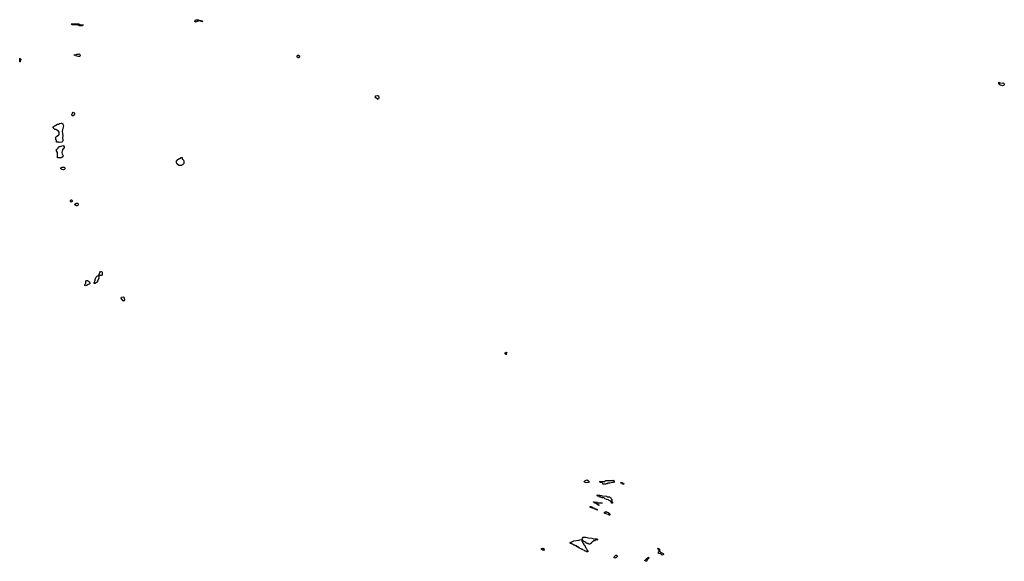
# Model space of a CAD drawing. Header units: inches. Extents: x 2550115 to 2887259, y 311850 to 494471.
# Tile 71 of 115: x 2765746 to 2788711, y 423808 to 436451. Entities that reach past the tile are written whole.
import ezdxf

# ---------------------------------------------------------------- set-up
doc = ezdxf.new("R2010")
doc.units = ezdxf.units.IN
doc.header["$MEASUREMENT"] = 0
for name, color, linetype in [('C7462', 7, 'Continuous'), ('C7463', 7, 'Continuous'), ('C7472', 7, 'Continuous'), ('C7473', 7, 'Continuous'), ('C7482', 7, 'Continuous'), ('C7483', 7, 'Continuous')]:
    doc.layers.add(name, color=color, linetype=linetype)

msp = doc.modelspace()

# ---------------------------------------------------------------- linework, layer by layer
at = {"layer": 'C7462', "color": 6}
msp.add_lwpolyline([(2768170, 429877), (2768150, 429893), (2768114, 429950), (2768122, 429970), (2768130, 429976), (2768150, 429978), (2768170, 429970), (2768182, 429950), (2768188, 429910), (2768181, 429890)], close=True, dxfattribs=at)
at = {"layer": 'C7463', "color": 6}
for points in [[(2767210, 436309), (2767130, 436309), (2767110, 436326), (2766969, 436329), (2766966, 436330), (2766962, 436342), (2766946, 436350), (2767129, 436351), (2767150, 436342), (2767230, 436331), (2767230, 436326), (2767218, 436322)], [(2767130, 435589), (2767106, 435590), (2767046, 435610), (2767042, 435622), (2767006, 435630), (2767050, 435632), (2767076, 435644), (2767110, 435645), (2767131, 435651), (2767150, 435638), (2767156, 435610), (2767150, 435595)], [(2765750, 435466), (2765746, 435530), (2765746, 435550), (2765750, 435552), (2765758, 435538), (2765772, 435530), (2765772, 435508), (2765758, 435502), (2765754, 435470)], [(2766990, 434209), (2766969, 434210), (2766964, 434230), (2766974, 434270), (2766990, 434291), (2767010, 434286), (2767021, 434270), (2767024, 434250), (2767016, 434225)], [(2766670, 433582), (2766650, 433588), (2766606, 433590), (2766606, 433630), (2766602, 433642), (2766590, 433646), (2766587, 433653), (2766588, 433710), (2766610, 433732), (2766648, 433752), (2766666, 433770), (2766667, 433827), (2766648, 433848), (2766609, 433869), (2766590, 433888), (2766568, 433890), (2766546, 433910), (2766542, 433922), (2766526, 433930), (2766526, 433950), (2766546, 433954), (2766550, 433971), (2766570, 433972), (2766588, 433990), (2766628, 434010), (2766649, 434011), (2766674, 434026), (2766710, 434036), (2766730, 434035), (2766750, 434016), (2766762, 433990), (2766765, 433970), (2766735, 433850), (2766741, 433790), (2766756, 433750), (2766748, 433690), (2766753, 433650), (2766751, 433630), (2766746, 433610), (2766730, 433589)], [(2766630, 433226), (2766626, 433230), (2766628, 433350), (2766606, 433390), (2766607, 433427), (2766610, 433432), (2766630, 433434), (2766646, 433450), (2766646, 433470), (2766666, 433490), (2766690, 433491), (2766710, 433501), (2766750, 433511), (2766770, 433505), (2766785, 433485), (2766786, 433470), (2766741, 433410), (2766727, 433350), (2766736, 433316), (2766755, 433290), (2766761, 433270), (2766750, 433248), (2766710, 433229)], [(2769530, 433049), (2769466, 433050), (2769429, 433070), (2769423, 433083), (2769409, 433090), (2769402, 433110), (2769404, 433150), (2769410, 433172), (2769426, 433174), (2769430, 433191), (2769448, 433192), (2769462, 433198), (2769466, 433210), (2769502, 433218), (2769506, 433230), (2769512, 433232), (2769532, 433230), (2769538, 433198), (2769550, 433194), (2769558, 433178), (2769570, 433174), (2769574, 433150), (2769574, 433090), (2769558, 433082), (2769554, 433070), (2769538, 433062)], [(2766770, 432945), (2766734, 432954), (2766708, 432970), (2766706, 432990), (2766734, 433006), (2766750, 433011), (2766786, 433006), (2766795, 432990), (2766797, 432970), (2766790, 432955)], [(2766950, 432189), (2766936, 432196), (2766929, 432210), (2766930, 432230), (2766950, 432245), (2766962, 432242), (2766971, 432231), (2766971, 432209)], [(2767090, 432109), (2767069, 432109), (2767030, 432129), (2767038, 432150), (2767070, 432171), (2767092, 432170), (2767110, 432152), (2767111, 432130), (2767103, 432117)], [(2767290, 430238), (2767269, 430249), (2767269, 430270), (2767287, 430293), (2767290, 430352), (2767310, 430365), (2767330, 430366), (2767371, 430331), (2767385, 430310), (2767384, 430296), (2767365, 430275), (2767321, 430259), (2767310, 430248)], [(2767630, 430478), (2767610, 430486), (2767598, 430482), (2767593, 430467), (2767591, 430410), (2767563, 430357), (2767558, 430330), (2767510, 430289), (2767486, 430290), (2767486, 430310), (2767509, 430370), (2767509, 430390), (2767522, 430430), (2767550, 430462), (2767582, 430478), (2767586, 430490), (2767598, 430502), (2767614, 430546), (2767630, 430574), (2767650, 430574), (2767665, 430565), (2767671, 430550), (2767672, 430490), (2767650, 430478)]]:
    msp.add_lwpolyline(points, close=True, dxfattribs=at)
msp.add_lwpolyline([(2770000, 436410), (2769970, 436409), (2769966, 436426), (2769930, 436428), (2769906, 436414), (2769862, 436398), (2769850, 436389), (2769834, 436410), (2769837, 436430), (2769850, 436446), (2769870, 436451), (2769914, 436450), (2769933, 436433), (2769990, 436431), (2769998, 436418), (2770000, 436417)], dxfattribs=at)
at = {"layer": 'C7472', "color": 6}
for points in [[(2777090, 428626), (2777082, 428642), (2777069, 428650), (2777070, 428672), (2777090, 428691), (2777111, 428670), (2777094, 428650), (2777094, 428630)], [(2778970, 425642), (2778944, 425644), (2778916, 425656), (2778908, 425670), (2778928, 425690), (2778971, 425711), (2779014, 425690), (2779032, 425672), (2779010, 425648)], [(2779348, 425608), (2779342, 425642), (2779288, 425648), (2779282, 425662), (2779266, 425670), (2779390, 425674), (2779402, 425678), (2779406, 425690), (2779412, 425692), (2779570, 425694), (2779590, 425702), (2779612, 425690), (2779614, 425670), (2779594, 425650), (2779570, 425649), (2779510, 425629), (2779470, 425629), (2779450, 425618), (2779422, 425618), (2779410, 425609)], [(2779830, 425609), (2779808, 425610), (2779806, 425626), (2779766, 425630), (2779766, 425650), (2779794, 425650), (2779798, 425638), (2779812, 425632), (2779830, 425631), (2779834, 425610)], [(2779450, 425314), (2779510, 425314), (2779518, 425298), (2779533, 425293), (2779538, 425258), (2779554, 425250), (2779554, 425210), (2779558, 425198), (2779572, 425192), (2779570, 425166), (2779547, 425167), (2779542, 425202), (2779527, 425207), (2779522, 425222), (2779490, 425226), (2779482, 425242), (2779470, 425246), (2779430, 425248), (2779422, 425262), (2779390, 425268), (2779382, 425282), (2779367, 425287), (2779330, 425289), (2779289, 425309), (2779270, 425309), (2779259, 425319), (2779226, 425330), (2779222, 425342), (2779206, 425350), (2779271, 425351), (2779284, 425344), (2779310, 425342), (2779333, 425333), (2779430, 425331), (2779438, 425318)], [(2779230, 425006), (2779188, 425008), (2779182, 425022), (2779150, 425026), (2779142, 425042), (2779088, 425048), (2779082, 425062), (2779050, 425066), (2779049, 425090), (2779074, 425090), (2779078, 425078), (2779114, 425070), (2779118, 425058), (2779154, 425050), (2779158, 425038), (2779190, 425032), (2779198, 425018), (2779230, 425012), (2779234, 425006)], [(2779230, 425174), (2779310, 425174), (2779334, 425170), (2779330, 425166), (2779250, 425166), (2779238, 425162), (2779234, 425150), (2779238, 425138), (2779254, 425130), (2779254, 425110), (2779250, 425108), (2779242, 425122), (2779226, 425130), (2779222, 425142), (2779208, 425148), (2779190, 425149), (2779186, 425166), (2779150, 425169), (2779147, 425187), (2779130, 425189), (2779130, 425194), (2779210, 425192), (2779218, 425178)], [(2779510, 424886), (2779488, 424888), (2779482, 424902), (2779430, 424908), (2779422, 424922), (2779390, 424926), (2779386, 424930), (2779387, 424953), (2779402, 424958), (2779407, 424973), (2779430, 424974), (2779438, 424958), (2779474, 424950), (2779478, 424938), (2779494, 424930), (2779498, 424918), (2779510, 424914), (2779514, 424890)], [(2779010, 424206), (2779002, 424222), (2778967, 424227), (2778962, 424242), (2778947, 424247), (2778930, 424266), (2778910, 424266), (2778902, 424282), (2778886, 424286), (2778882, 424302), (2778870, 424306), (2778858, 424302), (2778854, 424290), (2778858, 424278), (2778874, 424274), (2778874, 424250), (2778878, 424238), (2778894, 424230), (2778898, 424198), (2778913, 424193), (2778918, 424178), (2778933, 424173), (2778938, 424138), (2778954, 424130), (2778958, 424098), (2778974, 424090), (2778978, 424058), (2778994, 424050), (2778994, 424030), (2778990, 424026), (2778970, 424026), (2778962, 424042), (2778930, 424046), (2778922, 424062), (2778890, 424066), (2778882, 424082), (2778850, 424086), (2778842, 424102), (2778808, 424108), (2778802, 424122), (2778790, 424126), (2778770, 424146), (2778750, 424146), (2778730, 424166), (2778710, 424166), (2778690, 424186), (2778670, 424186), (2778650, 424206), (2778630, 424206), (2778610, 424226), (2778590, 424226), (2778586, 424230), (2778588, 424250), (2778606, 424254), (2778670, 424290), (2778790, 424302), (2778810, 424311), (2778866, 424314), (2778869, 424350), (2778890, 424371), (2778950, 424371), (2779010, 424356), (2779091, 424351), (2779133, 424333), (2779214, 424330), (2779218, 424318), (2779233, 424313), (2779233, 424307), (2779190, 424306), (2779178, 424302), (2779170, 424286), (2779130, 424286), (2779118, 424282), (2779113, 424267), (2779098, 424262), (2779093, 424247), (2779078, 424242), (2779073, 424227), (2779058, 424222), (2779050, 424206)], [(2777970, 424062), (2777946, 424070), (2777927, 424087), (2777908, 424088), (2777918, 424102), (2777918, 424110), (2777950, 424115), (2777971, 424110), (2777972, 424090), (2777982, 424070)], [(2779630, 423882), (2779610, 423889), (2779609, 423910), (2779649, 423950), (2779670, 423951), (2779683, 423930), (2779672, 423908), (2779650, 423889)]]:
    msp.add_lwpolyline(points, close=True, dxfattribs=at)
at = {"layer": 'C7473', "color": 6}
msp.add_lwpolyline([(2770000, 436417), (2770014, 436410), (2770000, 436410)], dxfattribs=at)
for points in [[(2772230, 435562), (2772222, 435570), (2772215, 435590), (2772216, 435604), (2772230, 435622), (2772250, 435622), (2772271, 435610), (2772271, 435590), (2772250, 435562)], [(2774110, 434589), (2774090, 434595), (2774049, 434630), (2774035, 434650), (2774049, 434670), (2774090, 434683), (2774116, 434670), (2774125, 434635), (2774125, 434615)]]:
    msp.add_lwpolyline(points, close=True, dxfattribs=at)
at = {"layer": 'C7482', "color": 6}
for points in [[(2780730, 423955), (2780708, 423970), (2780702, 423982), (2780649, 423990), (2780649, 424031), (2780662, 424038), (2780666, 424050), (2780662, 424062), (2780648, 424070), (2780642, 424102), (2780626, 424110), (2780626, 424114), (2780650, 424111), (2780653, 424093), (2780671, 424090), (2780674, 424030), (2780751, 423990), (2780758, 423970), (2780750, 423958)], [(2780370, 423808), (2780348, 423808), (2780342, 423822), (2780330, 423826), (2780330, 423834), (2780342, 423838), (2780346, 423850), (2780362, 423858), (2780366, 423870), (2780390, 423892), (2780410, 423902), (2780430, 423891), (2780430, 423886), (2780390, 423848), (2780374, 423846)]]:
    msp.add_lwpolyline(points, close=True, dxfattribs=at)
at = {"layer": 'C7483', "color": 6}
msp.add_lwpolyline([(2788670, 434971), (2788690, 434976), (2788698, 434970), (2788711, 434950), (2788706, 434930), (2788690, 434914), (2788670, 434909), (2788630, 434926), (2788610, 434926), (2788602, 434942), (2788586, 434950), (2788586, 434990), (2788594, 434990), (2788598, 434978), (2788613, 434973)], close=True, dxfattribs=at)

doc.saveas('drawing.dxf')
